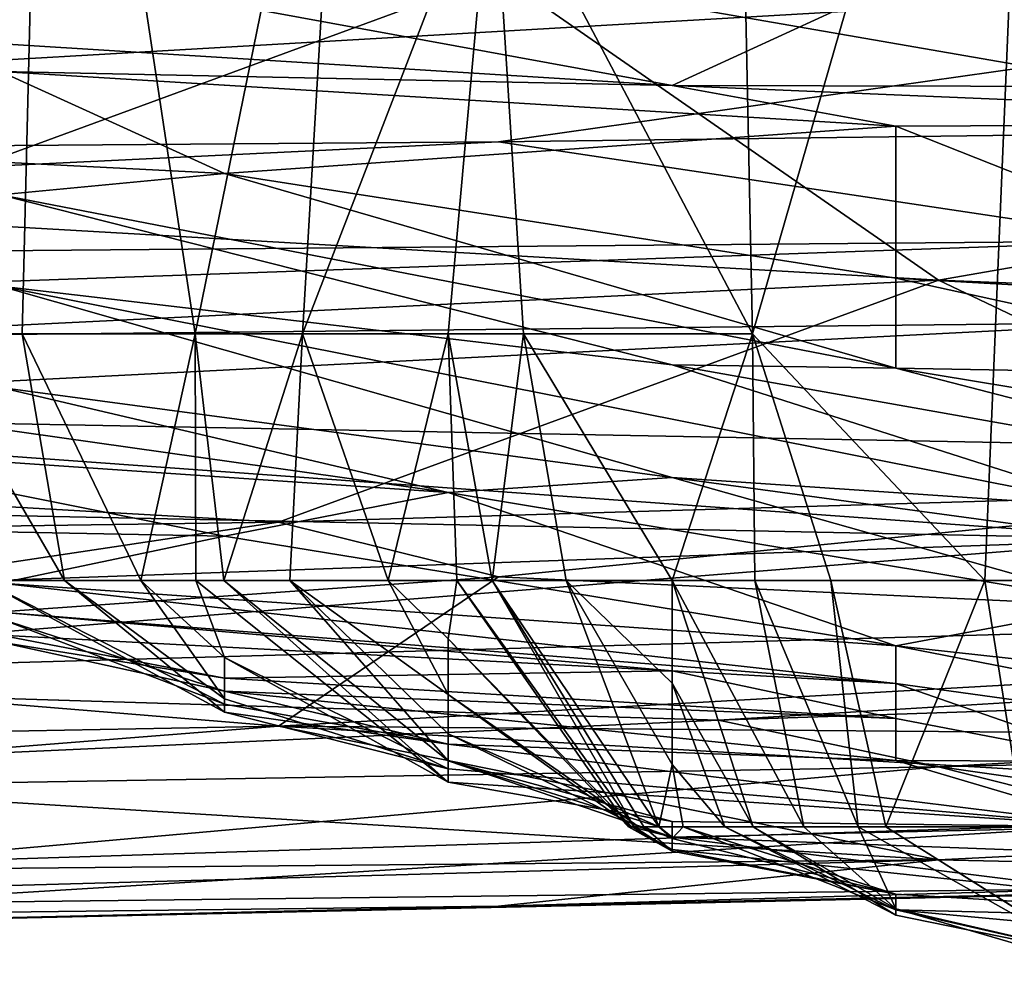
# Model space of a CAD drawing. Extents: x -0.375 to 0.375, y -0.309 to 0.309.
# Tile 121 of 226: x 0.212 to 0.222, y -0.301 to -0.292. Entities that reach past the tile are written whole.
import ezdxf

# ---------------------------------------------------------------- set-up
doc = ezdxf.new("R2010")
doc.units = 0

msp = doc.modelspace()

# ---------------------------------------------------------------- linework, layer by layer
for points in [[(0.2112632, -0.2806328, 0.25403), (0.2123933, -0.2853499, 0.2424008), (0.2111983, -0.2947842, 0.2579064)], [(0.2189031, -0.2829913, 0.172626), (0.219148, -0.2947842, 0.1687497), (0.2166603, -0.290067, 0.1958843)], [(0.2218656, -0.2853499, 0.141615), (0.219148, -0.2947842, 0.1687497), (0.2189031, -0.2829913, 0.172626)], [(0.2121636, -0.2947842, 0.2462772), (0.2111983, -0.2947842, 0.2579064), (0.2123933, -0.2853499, 0.2424008)], [(0.2138162, -0.2947842, 0.2268953), (0.2121636, -0.2947842, 0.2462772), (0.2123933, -0.2853499, 0.2424008)], [(0.2152584, -0.2877085, 0.2113898), (0.2138162, -0.2947842, 0.2268953), (0.2123933, -0.2853499, 0.2424008)], [(0.2213701, -0.2971427, 0.1454914), (0.219148, -0.2947842, 0.1687497), (0.2218656, -0.2853499, 0.141615)], [(0.2224915, -0.2971427, 0.1338623), (0.2213701, -0.2971427, 0.1454914), (0.2218656, -0.2853499, 0.141615)], [(0.2148432, -0.2947842, 0.2152662), (0.2138162, -0.2947842, 0.2268953), (0.2152584, -0.2877085, 0.2113898)], [(0.2152584, -0.2877085, 0.2113898), (0.2166603, -0.290067, 0.1958843), (0.2148432, -0.2947842, 0.2152662)], [(0.2293467, -0.2911559, 0.4502165), (0.1956727, -0.2931045, 0.4523404), (0.2083005, -0.2889185, 0.448253)], [(0.2148432, -0.2947842, 0.2152662), (0.2166603, -0.290067, 0.1958843), (0.2162385, -0.2947842, 0.1998978)], [(0.2169577, -0.2947842, 0.192008), (0.2162385, -0.2947842, 0.1998978), (0.2166603, -0.290067, 0.1958843)], [(0.2166603, -0.290067, 0.1958843), (0.219148, -0.2947842, 0.1687497), (0.2169577, -0.2947842, 0.192008)], [(0.2104051, -0.2936633, 0.5336387), (0.216719, -0.2913431, 0.53751), (0.2040912, -0.2905855, 0.5394456)], [(0.2098138, -0.2918727, 0.4439725), (0.21838, -0.2924059, 0.4439725), (0.2098138, -0.290838, 0.4478489)], [(0.2098138, -0.290838, 0.4478489), (0.21838, -0.2924059, 0.4439725), (0.2205215, -0.2914214, 0.4478489)], [(0.2314514, -0.2907908, 0.53751), (0.216719, -0.2913431, 0.53751), (0.2272421, -0.2931717, 0.5336387)], [(0.1956727, -0.2931045, 0.4523404), (0.2293467, -0.2911559, 0.4502165), (0.216719, -0.2929439, 0.4523404)], [(0.216719, -0.2929439, 0.4523404), (0.2293467, -0.2911559, 0.4502165), (0.2398698, -0.2926475, 0.4523404)], [(0.2104051, -0.2936633, 0.5336387), (0.2209282, -0.2942701, 0.531703), (0.216719, -0.2913431, 0.53751)], [(0.216719, -0.2913431, 0.53751), (0.2209282, -0.2942701, 0.531703), (0.2272421, -0.2931717, 0.5336387)], [(0.2205215, -0.2914214, 0.4478489), (0.21838, -0.2924059, 0.4439725), (0.2269462, -0.2924256, 0.4455674)], [(0.2290877, -0.2916797, 0.4478489), (0.2205215, -0.2914214, 0.4478489), (0.2269462, -0.2924256, 0.4455674)], [(0.2098138, -0.2918727, 0.4439725), (0.2119554, -0.2922727, 0.4400961), (0.21838, -0.2924059, 0.4439725)], [(0.2012477, -0.2925941, 0.4129615), (0.2140969, -0.2932475, 0.4245906), (0.2119554, -0.2922727, 0.4400961)], [(0.2119554, -0.2922727, 0.4400961), (0.2205215, -0.2927938, 0.4400961), (0.21838, -0.2924059, 0.4439725)], [(0.2140969, -0.2932475, 0.4245906), (0.2205215, -0.2927938, 0.4400961), (0.2119554, -0.2922727, 0.4400961)], [(0.21838, -0.2924059, 0.4439725), (0.2269462, -0.2927671, 0.4439725), (0.2269462, -0.2924256, 0.4455674)], [(0.2205215, -0.2927938, 0.4400961), (0.2269462, -0.2927671, 0.4439725), (0.21838, -0.2924059, 0.4439725)], [(0.2012477, -0.2925941, 0.4129615), (0.2119554, -0.293453, 0.4168378), (0.2140969, -0.2932475, 0.4245906)], [(0.216719, -0.2929439, 0.4523404), (0.2398698, -0.2926475, 0.4523404), (0.2230328, -0.2938933, 0.4542761)], [(0.2140969, -0.2932475, 0.4245906), (0.2205215, -0.2942508, 0.4168378), (0.2205215, -0.2927938, 0.4400961)], [(0.2205215, -0.2927938, 0.4400961), (0.2248046, -0.2944919, 0.4168378), (0.2269462, -0.2927671, 0.4439725)], [(0.2205215, -0.2942508, 0.4168378), (0.2248046, -0.2944919, 0.4168378), (0.2205215, -0.2927938, 0.4400961)], [(0.1956727, -0.2931045, 0.4523404), (0.216719, -0.2929439, 0.4523404), (0.1914635, -0.2941638, 0.4542761)], [(0.1914635, -0.2941638, 0.4542761), (0.216719, -0.2929439, 0.4523404), (0.2230328, -0.2938933, 0.4542761)], [(0.2314514, -0.2946885, 0.5297673), (0.2272421, -0.2931717, 0.5336387), (0.2209282, -0.2942701, 0.531703)], [(0.2119554, -0.293453, 0.4168378), (0.2205215, -0.2951109, 0.4013323), (0.2140969, -0.2932475, 0.4245906)], [(0.2205215, -0.2951109, 0.4013323), (0.2205215, -0.2942508, 0.4168378), (0.2140969, -0.2932475, 0.4245906)], [(0.2119554, -0.2943266, 0.397456), (0.21838, -0.295081, 0.397456), (0.2119554, -0.293453, 0.4168378)], [(0.2205215, -0.2951109, 0.4013323), (0.2119554, -0.293453, 0.4168378), (0.21838, -0.295081, 0.397456)], [(0.1956727, -0.2955034, 0.5297673), (0.2209282, -0.2942701, 0.531703), (0.2104051, -0.2936633, 0.5336387)], [(0.1914635, -0.2950044, 0.4562117), (0.2230328, -0.2938933, 0.4542761), (0.2230328, -0.2946757, 0.4562117)], [(0.1914635, -0.2941638, 0.4542761), (0.2230328, -0.2938933, 0.4542761), (0.1914635, -0.2950044, 0.4562117)], [(0.1956727, -0.2955034, 0.5297673), (0.2146144, -0.296586, 0.525896), (0.2209282, -0.2942701, 0.531703)], [(0.2119554, -0.2952971, 0.3664449), (0.21838, -0.2961589, 0.3664449), (0.2119554, -0.2943266, 0.397456)], [(0.2119554, -0.2943266, 0.397456), (0.2226631, -0.2964491, 0.3741977), (0.21838, -0.295081, 0.397456)], [(0.21838, -0.2961589, 0.3664449), (0.2226631, -0.2964491, 0.3741977), (0.2119554, -0.2943266, 0.397456)], [(0.2251375, -0.2962726, 0.525896), (0.2209282, -0.2942701, 0.531703), (0.2146144, -0.296586, 0.525896)], [(0.2248046, -0.2944919, 0.4168378), (0.2205215, -0.2942508, 0.4168378), (0.2248046, -0.2951884, 0.4052087)], [(0.2248046, -0.2951884, 0.4052087), (0.2205215, -0.2942508, 0.4168378), (0.2205215, -0.2951109, 0.4013323)], [(0.2314514, -0.2946885, 0.5297673), (0.2209282, -0.2942701, 0.531703), (0.2251375, -0.2962726, 0.525896)], [(0.1914635, -0.2950044, 0.4562117), (0.2230328, -0.2946757, 0.4562117), (0.2061959, -0.295533, 0.4581474)], [(0.2061959, -0.295533, 0.4581474), (0.2230328, -0.2946757, 0.4562117), (0.2230328, -0.2958505, 0.4600831)], [(0.2111983, -0.2947842, 0.2579064), (0.2121636, -0.2947842, 0.2462772), (0.2125677, -0.2971427, 0.2501536)], [(0.2125677, -0.2971427, 0.2501536), (0.2117798, -0.2971427, 0.2617827), (0.2111983, -0.2947842, 0.2579064)], [(0.2132967, -0.2971427, 0.2385245), (0.2125677, -0.2971427, 0.2501536), (0.2121636, -0.2947842, 0.2462772)], [(0.2138162, -0.2947842, 0.2268953), (0.2132967, -0.2971427, 0.2385245), (0.2121636, -0.2947842, 0.2462772)], [(0.2138244, -0.2971427, 0.2307717), (0.2132967, -0.2971427, 0.2385245), (0.2138162, -0.2947842, 0.2268953)], [(0.21409, -0.2971427, 0.2268953), (0.2138244, -0.2971427, 0.2307717), (0.2138162, -0.2947842, 0.2268953)], [(0.2148432, -0.2947842, 0.2152662), (0.21409, -0.2971427, 0.2268953), (0.2138162, -0.2947842, 0.2268953)], [(0.2147241, -0.2971427, 0.2191426), (0.21409, -0.2971427, 0.2268953), (0.2148432, -0.2947842, 0.2152662)], [(0.2156635, -0.2971427, 0.2075135), (0.2147241, -0.2971427, 0.2191426), (0.2148432, -0.2947842, 0.2152662)], [(0.2162385, -0.2947842, 0.1998978), (0.2156635, -0.2971427, 0.2075135), (0.2148432, -0.2947842, 0.2152662)], [(0.2163215, -0.2971427, 0.1997607), (0.2156635, -0.2971427, 0.2075135), (0.2162385, -0.2947842, 0.1998978)], [(0.21666, -0.2971427, 0.1958843), (0.2163215, -0.2971427, 0.1997607), (0.2162385, -0.2947842, 0.1998978)], [(0.2169577, -0.2947842, 0.192008), (0.21666, -0.2971427, 0.1958843), (0.2162385, -0.2947842, 0.1998978)], [(0.2173669, -0.2971427, 0.1881316), (0.21666, -0.2971427, 0.1958843), (0.2169577, -0.2947842, 0.192008)], [(0.21838, -0.2971427, 0.1770825), (0.2169577, -0.2947842, 0.192008), (0.219148, -0.2947842, 0.1687497)], [(0.21838, -0.2971427, 0.1770825), (0.2173669, -0.2971427, 0.1881316), (0.2169577, -0.2947842, 0.192008)], [(0.2191703, -0.2971427, 0.1687497), (0.21838, -0.2971427, 0.1770825), (0.219148, -0.2947842, 0.1687497)], [(0.2213701, -0.2971427, 0.1454914), (0.2198974, -0.2971427, 0.1609969), (0.219148, -0.2947842, 0.1687497)], [(0.2198974, -0.2971427, 0.1609969), (0.2191703, -0.2971427, 0.1687497), (0.219148, -0.2947842, 0.1687497)], [(0.21838, -0.295081, 0.397456), (0.2248046, -0.2962206, 0.3858268), (0.2205215, -0.2951109, 0.4013323)], [(0.21838, -0.295081, 0.397456), (0.2226631, -0.2964491, 0.3741977), (0.2248046, -0.2962206, 0.3858268)], [(0.2205215, -0.2951109, 0.4013323), (0.2269462, -0.2961737, 0.3897032), (0.2248046, -0.2951884, 0.4052087)], [(0.2205215, -0.2951109, 0.4013323), (0.2248046, -0.2962206, 0.3858268), (0.2269462, -0.2961737, 0.3897032)], [(0.2098138, -0.295392, 0.3470631), (0.2162385, -0.2963023, 0.3509394), (0.2119554, -0.2952971, 0.3664449)], [(0.2119554, -0.2952971, 0.3664449), (0.2162385, -0.2963023, 0.3509394), (0.21838, -0.2961589, 0.3664449)], [(0.2098138, -0.2958611, 0.3354339), (0.2162385, -0.2963023, 0.3509394), (0.2098138, -0.295392, 0.3470631)], [(0.1935681, -0.2968853, 0.525896), (0.2146144, -0.296586, 0.525896), (0.1956727, -0.2955034, 0.5297673)], [(0.1956727, -0.2961859, 0.4600831), (0.2061959, -0.295533, 0.4581474), (0.2230328, -0.2967495, 0.4639544)], [(0.2061959, -0.295533, 0.4581474), (0.2230328, -0.2958505, 0.4600831), (0.2230328, -0.2967495, 0.4639544)], [(0.2098138, -0.2958611, 0.3354339), (0.2140969, -0.296721, 0.3315575), (0.2162385, -0.2963023, 0.3509394)], [(0.2098138, -0.2966349, 0.3199284), (0.2140969, -0.296721, 0.3315575), (0.2098138, -0.2958611, 0.3354339)], [(0.1956727, -0.2961859, 0.4600831), (0.2230328, -0.2967495, 0.4639544), (0.2040912, -0.2974225, 0.4658901)], [(0.2162385, -0.2963023, 0.3509394), (0.2226631, -0.2973683, 0.3431867), (0.21838, -0.2961589, 0.3664449)], [(0.21838, -0.2961589, 0.3664449), (0.2248046, -0.2970313, 0.3625686), (0.2226631, -0.2964491, 0.3741977)], [(0.2226631, -0.2973683, 0.3431867), (0.2248046, -0.2970313, 0.3625686), (0.21838, -0.2961589, 0.3664449)], [(0.2205215, -0.2977696, 0.3199284), (0.2162385, -0.2963023, 0.3509394), (0.2140969, -0.296721, 0.3315575)], [(0.2146144, -0.296586, 0.525896), (0.216719, -0.2971078, 0.5239603), (0.2251375, -0.2962726, 0.525896)], [(0.2205215, -0.2977696, 0.3199284), (0.2226631, -0.2973683, 0.3431867), (0.2162385, -0.2963023, 0.3509394)], [(0.216719, -0.2971078, 0.5239603), (0.2293467, -0.2977059, 0.5200889), (0.2251375, -0.2962726, 0.525896)], [(0.1935681, -0.2968853, 0.525896), (0.2061959, -0.2978498, 0.5220246), (0.2146144, -0.296586, 0.525896)], [(0.2061959, -0.2978498, 0.5220246), (0.216719, -0.2971078, 0.5239603), (0.2146144, -0.296586, 0.525896)], [(0.2098138, -0.2966349, 0.3199284), (0.2119554, -0.2971689, 0.3121757), (0.2140969, -0.296721, 0.3315575)], [(0.2040912, -0.2974225, 0.4658901), (0.2230328, -0.2967495, 0.4639544), (0.2061959, -0.2980981, 0.4697615)], [(0.2061959, -0.2980981, 0.4697615), (0.2230328, -0.2967495, 0.4639544), (0.2419745, -0.2970763, 0.4678258)], [(0.2119554, -0.2971689, 0.3121757), (0.2205215, -0.2977696, 0.3199284), (0.2140969, -0.296721, 0.3315575)], [(0.2061959, -0.2980981, 0.4697615), (0.2419745, -0.2970763, 0.4678258), (0.2188236, -0.2984816, 0.4736328)], [(0.2061959, -0.2978498, 0.5220246), (0.2146144, -0.2985379, 0.5181533), (0.216719, -0.2971078, 0.5239603)], [(0.2117798, -0.2971427, 0.2617827), (0.2140969, -0.2983265, 0.2617827), (0.2119554, -0.2975108, 0.2656591)], [(0.2140969, -0.2983265, 0.2617827), (0.2117798, -0.2971427, 0.2617827), (0.2140969, -0.2984026, 0.2501536)], [(0.2117798, -0.2971427, 0.2617827), (0.2125677, -0.2971427, 0.2501536), (0.2140969, -0.2984026, 0.2501536)], [(0.2140969, -0.2984026, 0.2501536), (0.2125677, -0.2971427, 0.2501536), (0.2140969, -0.2982772, 0.2424008)], [(0.2125677, -0.2971427, 0.2501536), (0.2132967, -0.2971427, 0.2385245), (0.2140969, -0.2982772, 0.2424008)], [(0.2140969, -0.2982772, 0.2424008), (0.2132967, -0.2971427, 0.2385245), (0.2140969, -0.2978798, 0.2346481)], [(0.2132967, -0.2971427, 0.2385245), (0.2138244, -0.2971427, 0.2307717), (0.2140969, -0.2978798, 0.2346481)], [(0.2138244, -0.2971427, 0.2307717), (0.2162385, -0.2990749, 0.2268953), (0.2140969, -0.2978798, 0.2346481)], [(0.21409, -0.2971427, 0.2268953), (0.2162385, -0.2990749, 0.2268953), (0.2138244, -0.2971427, 0.2307717)], [(0.2162385, -0.2990749, 0.2268953), (0.21409, -0.2971427, 0.2268953), (0.2162385, -0.2988705, 0.2152662)], [(0.21409, -0.2971427, 0.2268953), (0.2147241, -0.2971427, 0.2191426), (0.2162385, -0.2988705, 0.2152662)], [(0.2293467, -0.2977059, 0.5200889), (0.216719, -0.2971078, 0.5239603), (0.2146144, -0.2985379, 0.5181533)], [(0.2147241, -0.2971427, 0.2191426), (0.2156635, -0.2971427, 0.2075135), (0.2162385, -0.298235, 0.2075135)], [(0.2162385, -0.2988705, 0.2152662), (0.2147241, -0.2971427, 0.2191426), (0.2162385, -0.298612, 0.2113898)], [(0.2162385, -0.298612, 0.2113898), (0.2147241, -0.2971427, 0.2191426), (0.2162385, -0.298235, 0.2075135)], [(0.2162385, -0.298235, 0.2075135), (0.2156635, -0.2971427, 0.2075135), (0.2162385, -0.2977022, 0.2036371)], [(0.2156635, -0.2971427, 0.2075135), (0.2163215, -0.2971427, 0.1997607), (0.2162385, -0.2977022, 0.2036371)], [(0.2163215, -0.2971427, 0.1997607), (0.2179637, -0.2995013, 0.2036371), (0.2162385, -0.2977022, 0.2036371)], [(0.2163215, -0.2971427, 0.1997607), (0.2180154, -0.2995013, 0.1997607), (0.2179637, -0.2995013, 0.2036371)], [(0.21666, -0.2971427, 0.1958843), (0.2180154, -0.2995013, 0.1997607), (0.2163215, -0.2971427, 0.1997607)], [(0.218109, -0.2995013, 0.1958843), (0.2180154, -0.2995013, 0.1997607), (0.21666, -0.2971427, 0.1958843)], [(0.218252, -0.2995013, 0.192008), (0.218109, -0.2995013, 0.1958843), (0.21666, -0.2971427, 0.1958843)], [(0.2173669, -0.2971427, 0.1881316), (0.218252, -0.2995013, 0.192008), (0.21666, -0.2971427, 0.1958843)], [(0.218252, -0.2995013, 0.192008), (0.2173669, -0.2971427, 0.1881316), (0.21838, -0.2989035, 0.1842552)], [(0.21838, -0.2989035, 0.1842552), (0.2173669, -0.2971427, 0.1881316), (0.21838, -0.298125, 0.1803788)], [(0.2173669, -0.2971427, 0.1881316), (0.21838, -0.2971427, 0.1770825), (0.21838, -0.298125, 0.1803788)], [(0.21838, -0.2971427, 0.1770825), (0.2191544, -0.2995013, 0.1803788), (0.21838, -0.298125, 0.1803788)], [(0.219641, -0.2995013, 0.172626), (0.2191544, -0.2995013, 0.1803788), (0.21838, -0.2971427, 0.1770825)], [(0.2191703, -0.2971427, 0.1687497), (0.219641, -0.2995013, 0.172626), (0.21838, -0.2971427, 0.1770825)], [(0.2440791, -0.2976331, 0.4716971), (0.2188236, -0.2984816, 0.4736328), (0.2419745, -0.2970763, 0.4678258)], [(0.2201602, -0.2995013, 0.1648733), (0.219641, -0.2995013, 0.172626), (0.2191703, -0.2971427, 0.1687497)], [(0.2198974, -0.2971427, 0.1609969), (0.2201602, -0.2995013, 0.1648733), (0.2191703, -0.2971427, 0.1687497)], [(0.2204232, -0.2995013, 0.1609969), (0.2201602, -0.2995013, 0.1648733), (0.2198974, -0.2971427, 0.1609969)], [(0.2213701, -0.2971427, 0.1454914), (0.2204232, -0.2995013, 0.1609969), (0.2198974, -0.2971427, 0.1609969)], [(0.2217453, -0.2995013, 0.1454914), (0.2204232, -0.2995013, 0.1609969), (0.2213701, -0.2971427, 0.1454914)], [(0.2224915, -0.2971427, 0.1338623), (0.2217453, -0.2995013, 0.1454914), (0.2213701, -0.2971427, 0.1454914)], [(0.2119554, -0.2971689, 0.3121757), (0.2205215, -0.2981292, 0.3005465), (0.2205215, -0.2977696, 0.3199284)], [(0.2119554, -0.2974465, 0.3005465), (0.2205215, -0.2981292, 0.3005465), (0.2119554, -0.2971689, 0.3121757)], [(0.2119554, -0.2976664, 0.2889174), (0.21838, -0.2980098, 0.2966701), (0.2119554, -0.2974465, 0.3005465)], [(0.21838, -0.2980098, 0.2966701), (0.2205215, -0.2981292, 0.3005465), (0.2119554, -0.2974465, 0.3005465)], [(0.2205215, -0.2977696, 0.3199284), (0.2290877, -0.2987092, 0.3238048), (0.2226631, -0.2973683, 0.3431867)], [(0.2119554, -0.2975108, 0.2656591), (0.2140969, -0.2982034, 0.2695355), (0.2119554, -0.2977353, 0.2772882)], [(0.2119554, -0.2975108, 0.2656591), (0.2140969, -0.2983265, 0.2617827), (0.2140969, -0.2982034, 0.2695355)], [(0.2188236, -0.2984816, 0.4736328), (0.2440791, -0.2976331, 0.4716971), (0.2209282, -0.2989277, 0.4775042)], [(0.2440791, -0.2976331, 0.4716971), (0.2440791, -0.2983547, 0.4775042), (0.2209282, -0.2989277, 0.4775042)], [(0.2119554, -0.2976664, 0.2889174), (0.2140969, -0.298079, 0.2772882), (0.21838, -0.2980098, 0.2966701)], [(0.2119554, -0.2977353, 0.2772882), (0.2140969, -0.298079, 0.2772882), (0.2119554, -0.2976664, 0.2889174)], [(0.2146144, -0.2985379, 0.5181533), (0.233556, -0.2986904, 0.5142819), (0.2293467, -0.2977059, 0.5200889)], [(0.2179637, -0.2995013, 0.2036371), (0.2179956, -0.2995013, 0.2075135), (0.2162385, -0.2977022, 0.2036371)], [(0.2162385, -0.2977022, 0.2036371), (0.2179956, -0.2995013, 0.2075135), (0.2162385, -0.298235, 0.2075135)], [(0.2119554, -0.2977353, 0.2772882), (0.2140969, -0.2982034, 0.2695355), (0.2140969, -0.298079, 0.2772882)], [(0.2205215, -0.2977696, 0.3199284), (0.2269462, -0.2990206, 0.2927938), (0.2290877, -0.2987092, 0.3238048)], [(0.2205215, -0.2981292, 0.3005465), (0.2269462, -0.2990206, 0.2927938), (0.2205215, -0.2977696, 0.3199284)], [(0.2019866, -0.2987745, 0.5181533), (0.2146144, -0.2985379, 0.5181533), (0.2061959, -0.2978498, 0.5220246)], [(0.2140969, -0.2978798, 0.2346481), (0.2162385, -0.298947, 0.2385245), (0.2140969, -0.2982772, 0.2424008)], [(0.2140969, -0.2978798, 0.2346481), (0.2162385, -0.2990749, 0.2268953), (0.2162385, -0.298947, 0.2385245)], [(0.2140969, -0.298079, 0.2772882), (0.2205215, -0.2984636, 0.2811646), (0.21838, -0.2980098, 0.2966701)], [(0.21838, -0.2980098, 0.2966701), (0.2205215, -0.2984636, 0.2811646), (0.2205215, -0.2981292, 0.3005465)], [(0.2061959, -0.2980981, 0.4697615), (0.2188236, -0.2984816, 0.4736328), (0.2019866, -0.2992465, 0.4775042)], [(0.2140969, -0.2982034, 0.2695355), (0.2205215, -0.2984636, 0.2811646), (0.2140969, -0.298079, 0.2772882)], [(0.2140969, -0.2983265, 0.2617827), (0.2162385, -0.2987092, 0.2501536), (0.2140969, -0.2982034, 0.2695355)], [(0.2140969, -0.2982034, 0.2695355), (0.2205215, -0.2988662, 0.2579064), (0.2205215, -0.2984636, 0.2811646)], [(0.2162385, -0.2987092, 0.2501536), (0.2205215, -0.2988662, 0.2579064), (0.2140969, -0.2982034, 0.2695355)], [(0.2191544, -0.2995013, 0.1803788), (0.2188834, -0.2995013, 0.1842552), (0.21838, -0.298125, 0.1803788)], [(0.21838, -0.298125, 0.1803788), (0.2188834, -0.2995013, 0.1842552), (0.21838, -0.2989035, 0.1842552)], [(0.2205215, -0.2981292, 0.3005465), (0.2226631, -0.298876, 0.2695355), (0.2269462, -0.2990206, 0.2927938)], [(0.2205215, -0.2984636, 0.2811646), (0.2226631, -0.298876, 0.2695355), (0.2205215, -0.2981292, 0.3005465)], [(0.2140969, -0.2982772, 0.2424008), (0.2162385, -0.298947, 0.2385245), (0.2140969, -0.2984026, 0.2501536)], [(0.2179956, -0.2995013, 0.2075135), (0.2180612, -0.2995013, 0.2113898), (0.2162385, -0.298235, 0.2075135)], [(0.2162385, -0.298235, 0.2075135), (0.2180612, -0.2995013, 0.2113898), (0.2162385, -0.298612, 0.2113898)], [(0.2140969, -0.2984026, 0.2501536), (0.2162385, -0.2987092, 0.2501536), (0.2140969, -0.2983265, 0.2617827)], [(0.2209282, -0.2989277, 0.4775042), (0.2440791, -0.2983547, 0.4775042), (0.2230328, -0.2994592, 0.4833112)], [(0.2019866, -0.2992465, 0.4775042), (0.2188236, -0.2984816, 0.4736328), (0.2209282, -0.2989277, 0.4775042)], [(0.2140969, -0.2984026, 0.2501536), (0.2162385, -0.298947, 0.2385245), (0.2162385, -0.2987092, 0.2501536)], [(0.2205215, -0.2988662, 0.2579064), (0.2226631, -0.298876, 0.2695355), (0.2205215, -0.2984636, 0.2811646)], [(0.2019866, -0.2987745, 0.5181533), (0.2083005, -0.2990357, 0.5162176), (0.2146144, -0.2985379, 0.5181533)], [(0.2083005, -0.2990357, 0.5162176), (0.2209282, -0.2998168, 0.5084749), (0.2146144, -0.2985379, 0.5181533)], [(0.2146144, -0.2985379, 0.5181533), (0.2293467, -0.2993994, 0.5104105), (0.233556, -0.2986904, 0.5142819)], [(0.2209282, -0.2998168, 0.5084749), (0.2293467, -0.2993994, 0.5104105), (0.2146144, -0.2985379, 0.5181533)], [(0.2180612, -0.2995013, 0.2113898), (0.218257, -0.2995013, 0.2152662), (0.2162385, -0.298612, 0.2113898)], [(0.2162385, -0.298612, 0.2113898), (0.218257, -0.2995013, 0.2152662), (0.2162385, -0.2988705, 0.2152662)], [(0.2162385, -0.298947, 0.2385245), (0.2226631, -0.2995, 0.2307717), (0.2162385, -0.2987092, 0.2501536)], [(0.2162385, -0.2987092, 0.2501536), (0.2226631, -0.2995, 0.2307717), (0.2205215, -0.2988662, 0.2579064)], [(0.2019866, -0.2992465, 0.4775042), (0.2209282, -0.2989277, 0.4775042), (0.2104051, -0.2998627, 0.4852468)], [(0.2104051, -0.2998627, 0.4852468), (0.2209282, -0.2989277, 0.4775042), (0.2230328, -0.2994592, 0.4833112)], [(0.2162385, -0.2988705, 0.2152662), (0.21838, -0.2994501, 0.2191426), (0.2162385, -0.2990749, 0.2268953)], [(0.21838, -0.2995998, 0.2113898), (0.21838, -0.2994501, 0.2191426), (0.2162385, -0.2988705, 0.2152662)], [(0.21838, -0.2995998, 0.2113898), (0.2162385, -0.2988705, 0.2152662), (0.218257, -0.2995013, 0.2152662)], [(0.2162385, -0.2990749, 0.2268953), (0.2226631, -0.2995, 0.2307717), (0.2162385, -0.298947, 0.2385245)], [(0.21838, -0.2989035, 0.1842552), (0.2184861, -0.2995013, 0.1881316), (0.218252, -0.2995013, 0.192008)], [(0.2188834, -0.2995013, 0.1842552), (0.2184861, -0.2995013, 0.1881316), (0.21838, -0.2989035, 0.1842552)], [(0.2205215, -0.2988662, 0.2579064), (0.2226631, -0.299174, 0.2501536), (0.2226631, -0.298876, 0.2695355)], [(0.2226631, -0.2995, 0.2307717), (0.2226631, -0.299174, 0.2501536), (0.2205215, -0.2988662, 0.2579064)], [(0.1935681, -0.3000659, 0.5104105), (0.2209282, -0.2998168, 0.5084749), (0.2083005, -0.2990357, 0.5162176)], [(0.2162385, -0.2990749, 0.2268953), (0.21838, -0.2994501, 0.2191426), (0.2226631, -0.2995, 0.2307717)], [(0.2209282, -0.2998168, 0.5084749), (0.2272421, -0.2999563, 0.5046036), (0.2293467, -0.2993994, 0.5104105)], [(0.2104051, -0.2998627, 0.4852468), (0.2230328, -0.2994592, 0.4833112), (0.2104051, -0.3002384, 0.4910538)], [(0.2104051, -0.3002384, 0.4910538), (0.2230328, -0.2994592, 0.4833112), (0.2272421, -0.3000359, 0.4949252)], [(0.2179956, -0.2995013, 0.2075135), (0.2179637, -0.2995013, 0.2036371), (0.21838, -0.2997194, 0.2036371)], [(0.21838, -0.2997194, 0.2036371), (0.2179637, -0.2995013, 0.2036371), (0.21838, -0.2997352, 0.1997607)], [(0.2179637, -0.2995013, 0.2036371), (0.2180154, -0.2995013, 0.1997607), (0.21838, -0.2997352, 0.1997607)], [(0.2180612, -0.2995013, 0.2113898), (0.2179956, -0.2995013, 0.2075135), (0.21838, -0.2995998, 0.2113898)], [(0.21838, -0.2995998, 0.2113898), (0.2179956, -0.2995013, 0.2075135), (0.21838, -0.2997194, 0.2036371)], [(0.2180154, -0.2995013, 0.1997607), (0.218109, -0.2995013, 0.1958843), (0.21838, -0.2997352, 0.1997607)], [(0.218257, -0.2995013, 0.2152662), (0.2180612, -0.2995013, 0.2113898), (0.21838, -0.2995998, 0.2113898)], [(0.21838, -0.2997352, 0.1997607), (0.218109, -0.2995013, 0.1958843), (0.21838, -0.2996119, 0.192008)], [(0.218109, -0.2995013, 0.1958843), (0.218252, -0.2995013, 0.192008), (0.21838, -0.2996119, 0.192008)], [(0.218252, -0.2995013, 0.192008), (0.2184861, -0.2995013, 0.1881316), (0.21838, -0.2996119, 0.192008)], [(0.2226631, -0.2995, 0.2307717), (0.21838, -0.2994501, 0.2191426), (0.21838, -0.2995998, 0.2113898)], [(0.2226631, -0.2995, 0.2307717), (0.21838, -0.2995998, 0.2113898), (0.2248046, -0.2998402, 0.223019)], [(0.21838, -0.2996119, 0.192008), (0.2184861, -0.2995013, 0.1881316), (0.2205215, -0.3001454, 0.192008)], [(0.2205215, -0.3001454, 0.192008), (0.2184861, -0.2995013, 0.1881316), (0.2205215, -0.3002964, 0.1842552)], [(0.2184861, -0.2995013, 0.1881316), (0.2188834, -0.2995013, 0.1842552), (0.2205215, -0.3002964, 0.1842552)], [(0.2188834, -0.2995013, 0.1842552), (0.2191544, -0.2995013, 0.1803788), (0.2205215, -0.3003475, 0.1803788)], [(0.2205215, -0.3002964, 0.1842552), (0.2188834, -0.2995013, 0.1842552), (0.2205215, -0.3003475, 0.1803788)], [(0.2205215, -0.3003475, 0.1803788), (0.2191544, -0.2995013, 0.1803788), (0.2205215, -0.3002875, 0.172626)], [(0.2191544, -0.2995013, 0.1803788), (0.219641, -0.2995013, 0.172626), (0.2205215, -0.3002875, 0.172626)], [(0.219641, -0.2995013, 0.172626), (0.2201602, -0.2995013, 0.1648733), (0.2205215, -0.3002875, 0.172626)], [(0.2201602, -0.2995013, 0.1648733), (0.2226631, -0.3009129, 0.1609969), (0.2205215, -0.3002875, 0.172626)], [(0.2204232, -0.2995013, 0.1609969), (0.2226631, -0.3009129, 0.1609969), (0.2201602, -0.2995013, 0.1648733)], [(0.2226631, -0.3009129, 0.1609969), (0.2204232, -0.2995013, 0.1609969), (0.2226631, -0.3009079, 0.1532442)], [(0.2204232, -0.2995013, 0.1609969), (0.2217453, -0.2995013, 0.1454914), (0.2226631, -0.3009079, 0.1532442)], [(0.21838, -0.2995998, 0.2113898), (0.2248046, -0.300403, 0.192008), (0.2248046, -0.2998402, 0.223019)], [(0.21838, -0.2997194, 0.2036371), (0.2248046, -0.300403, 0.192008), (0.21838, -0.2995998, 0.2113898)], [(0.21838, -0.2996119, 0.192008), (0.2205215, -0.3001454, 0.192008), (0.21838, -0.2997352, 0.1997607)], [(0.216719, -0.3002605, 0.5026679), (0.2419745, -0.2997127, 0.4987966), (0.2272421, -0.2999563, 0.5046036)], [(0.2272421, -0.3000359, 0.4949252), (0.2419745, -0.2997127, 0.4987966), (0.216719, -0.3002605, 0.5026679)], [(0.21838, -0.2997352, 0.1997607), (0.2205215, -0.3001454, 0.192008), (0.21838, -0.2997194, 0.2036371)], [(0.2205215, -0.3001454, 0.192008), (0.2248046, -0.300403, 0.192008), (0.21838, -0.2997194, 0.2036371)], [(0.2209282, -0.2998168, 0.5084749), (0.1935681, -0.3000659, 0.5104105), (0.1956727, -0.3005146, 0.5046036)], [(0.1956727, -0.3005146, 0.5046036), (0.216719, -0.3002605, 0.5026679), (0.2209282, -0.2998168, 0.5084749)], [(0.2209282, -0.2998168, 0.5084749), (0.216719, -0.3002605, 0.5026679), (0.2272421, -0.2999563, 0.5046036)], [(0.2061959, -0.3005048, 0.4968609), (0.2272421, -0.3000359, 0.4949252), (0.216719, -0.3002605, 0.5026679)], [(0.2061959, -0.3005048, 0.4968609), (0.2104051, -0.3002384, 0.4910538), (0.2272421, -0.3000359, 0.4949252)], [(0.2205215, -0.3001454, 0.192008), (0.2205215, -0.3002964, 0.1842552), (0.2248046, -0.300403, 0.192008)], [(0.1956727, -0.3005146, 0.5046036), (0.2061959, -0.3005048, 0.4968609), (0.216719, -0.3002605, 0.5026679)], [(0.2205215, -0.3002875, 0.172626), (0.2226631, -0.3007846, 0.1687497), (0.2205215, -0.3003475, 0.1803788)], [(0.2205215, -0.3002875, 0.172626), (0.2226631, -0.3009129, 0.1609969), (0.2226631, -0.3007846, 0.1687497)], [(0.2205215, -0.3003475, 0.1803788), (0.2226631, -0.3007846, 0.1687497), (0.2205215, -0.3002964, 0.1842552)], [(0.2205215, -0.3002964, 0.1842552), (0.2269462, -0.3008934, 0.1765024), (0.2248046, -0.300403, 0.192008)], [(0.2226631, -0.3007846, 0.1687497), (0.2269462, -0.3008934, 0.1765024), (0.2205215, -0.3002964, 0.1842552)]]:
    msp.add_3dface(points)

doc.saveas('drawing.dxf')
